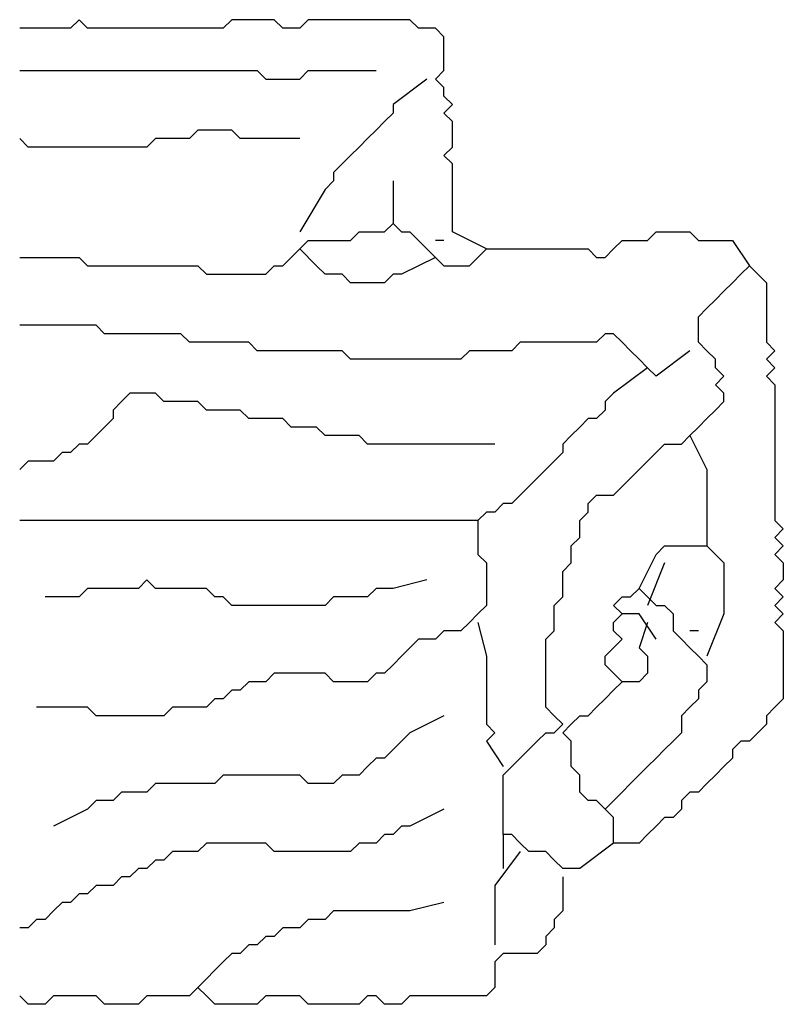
# Model space of a CAD drawing. Header units: metres. Extents: x 3221 to 4131, y 3282 to 4239.
# Tile 33 of 84: x 3270.573 to 3271.265, y 4227.464 to 4228.357. Entities that reach past the tile are written whole.
import ezdxf

# ---------------------------------------------------------------- set-up
doc = ezdxf.new("R2010")
doc.units = ezdxf.units.M

msp = doc.modelspace()

# ---------------------------------------------------------------- linework, layer by layer
for points in [[(3270.9958, 4228.14902), (3270.96503, 4228.16441), (3270.96503, 4228.1721), (3270.96503, 4228.17979), (3270.96503, 4228.18748), (3270.96503, 4228.19518), (3270.96503, 4228.20287), (3270.96503, 4228.21056), (3270.96503, 4228.21825), (3270.96503, 4228.22595), (3270.95734, 4228.23364), (3270.96503, 4228.24133), (3270.96503, 4228.24902), (3270.96503, 4228.25672), (3270.96503, 4228.26441), (3270.95734, 4228.2721), (3270.96503, 4228.27979), (3270.95734, 4228.28748), (3270.95734, 4228.29518), (3270.94965, 4228.30287), (3270.95734, 4228.31056), (3270.95734, 4228.31825), (3270.95734, 4228.32595), (3270.95734, 4228.33364), (3270.95734, 4228.34133), (3270.94965, 4228.34902), (3270.94195, 4228.34902), (3270.93426, 4228.34902), (3270.92657, 4228.35672), (3270.91888, 4228.35672), (3270.91119, 4228.35672), (3270.90349, 4228.35672), (3270.8958, 4228.35672), (3270.88811, 4228.35672), (3270.88042, 4228.35672), (3270.87272, 4228.35672), (3270.86503, 4228.35672), (3270.85734, 4228.35672), (3270.84965, 4228.35672), (3270.84195, 4228.35672), (3270.83426, 4228.35672), (3270.82657, 4228.34902), (3270.81888, 4228.34902), (3270.81119, 4228.34902), (3270.80349, 4228.35672), (3270.7958, 4228.35672), (3270.78811, 4228.35672), (3270.78042, 4228.35672), (3270.77272, 4228.35672), (3270.76503, 4228.35672), (3270.75734, 4228.34902), (3270.74965, 4228.34902), (3270.74195, 4228.34902), (3270.73426, 4228.34902), (3270.72657, 4228.34902), (3270.71888, 4228.34902), (3270.71119, 4228.34902), (3270.70349, 4228.34902), (3270.6958, 4228.34902), (3270.68811, 4228.34902), (3270.68042, 4228.34902), (3270.67272, 4228.34902), (3270.66503, 4228.34902), (3270.65734, 4228.34902), (3270.64965, 4228.34902), (3270.64195, 4228.34902), (3270.63426, 4228.34902), (3270.62657, 4228.35672), (3270.61888, 4228.34902), (3270.61119, 4228.34902), (3270.60349, 4228.34902), (3270.5958, 4228.34902), (3270.58811, 4228.34902), (3270.58042, 4228.34902), (3270.57272, 4228.34902)], [(3270.57272, 4228.31056), (3270.58042, 4228.31056), (3270.58811, 4228.31056), (3270.5958, 4228.31056), (3270.60349, 4228.31056), (3270.61119, 4228.31056), (3270.61888, 4228.31056), (3270.62657, 4228.31056), (3270.63426, 4228.31056), (3270.64195, 4228.31056), (3270.64965, 4228.31056), (3270.65734, 4228.31056), (3270.66503, 4228.31056), (3270.67272, 4228.31056), (3270.68042, 4228.31056), (3270.68811, 4228.31056), (3270.6958, 4228.31056), (3270.70349, 4228.31056), (3270.71119, 4228.31056), (3270.71888, 4228.31056), (3270.72657, 4228.31056), (3270.73426, 4228.31056), (3270.74195, 4228.31056), (3270.74965, 4228.31056), (3270.75734, 4228.31056), (3270.76503, 4228.31056), (3270.77272, 4228.31056), (3270.78042, 4228.31056), (3270.78811, 4228.31056), (3270.7958, 4228.30287), (3270.80349, 4228.30287), (3270.81119, 4228.30287), (3270.81888, 4228.30287), (3270.82657, 4228.30287), (3270.83426, 4228.31056), (3270.84195, 4228.31056), (3270.84965, 4228.31056), (3270.85734, 4228.31056), (3270.86503, 4228.31056), (3270.87272, 4228.31056), (3270.8958, 4228.31056)], [(3270.94195, 4228.30287), (3270.91119, 4228.27979), (3270.91119, 4228.2721), (3270.90349, 4228.26441), (3270.8958, 4228.25672), (3270.88811, 4228.24902), (3270.88042, 4228.24133), (3270.87272, 4228.23364), (3270.86503, 4228.22595), (3270.85734, 4228.21825), (3270.85734, 4228.21056), (3270.84965, 4228.20287), (3270.82657, 4228.16441)], [(3270.82657, 4228.24902), (3270.7958, 4228.24902), (3270.78811, 4228.24902), (3270.78042, 4228.24902), (3270.77272, 4228.24902), (3270.76503, 4228.25672), (3270.75734, 4228.25672), (3270.74965, 4228.25672), (3270.74195, 4228.25672), (3270.73426, 4228.25672), (3270.72657, 4228.24902), (3270.71888, 4228.24902), (3270.71119, 4228.24902), (3270.70349, 4228.24902), (3270.6958, 4228.24902), (3270.68811, 4228.24133), (3270.68042, 4228.24133), (3270.67272, 4228.24133), (3270.66503, 4228.24133), (3270.65734, 4228.24133), (3270.64965, 4228.24133), (3270.64195, 4228.24133), (3270.63426, 4228.24133), (3270.62657, 4228.24133), (3270.61888, 4228.24133), (3270.61119, 4228.24133), (3270.60349, 4228.24133), (3270.5958, 4228.24133), (3270.58811, 4228.24133), (3270.58042, 4228.24133), (3270.57272, 4228.24902)], [(3270.91119, 4228.21056), (3270.91119, 4228.1721)], [(3270.57272, 4228.14133), (3270.58042, 4228.14133), (3270.58811, 4228.14133), (3270.5958, 4228.14133), (3270.60349, 4228.14133), (3270.61119, 4228.14133), (3270.61888, 4228.14133), (3270.62657, 4228.14133), (3270.63426, 4228.13364), (3270.64195, 4228.13364), (3270.64965, 4228.13364), (3270.65734, 4228.13364), (3270.66503, 4228.13364), (3270.67272, 4228.13364), (3270.68042, 4228.13364), (3270.68811, 4228.13364), (3270.6958, 4228.13364), (3270.70349, 4228.13364), (3270.71119, 4228.13364), (3270.71888, 4228.13364), (3270.72657, 4228.13364), (3270.73426, 4228.13364), (3270.74195, 4228.12595), (3270.74965, 4228.12595), (3270.75734, 4228.12595), (3270.76503, 4228.12595), (3270.77272, 4228.12595), (3270.78042, 4228.12595), (3270.78811, 4228.12595), (3270.7958, 4228.12595), (3270.80349, 4228.13364), (3270.81119, 4228.13364), (3270.81888, 4228.14133), (3270.82657, 4228.14902), (3270.83426, 4228.15672), (3270.84195, 4228.15672), (3270.84965, 4228.15672), (3270.85734, 4228.15672), (3270.86503, 4228.15672), (3270.87272, 4228.15672), (3270.88042, 4228.16441), (3270.88811, 4228.16441), (3270.8958, 4228.16441), (3270.90349, 4228.16441), (3270.91119, 4228.1721), (3270.91888, 4228.16441), (3270.92657, 4228.16441), (3270.93426, 4228.15672), (3270.94195, 4228.14902), (3270.94965, 4228.14133), (3270.95734, 4228.13364), (3270.96503, 4228.13364), (3270.97272, 4228.13364), (3270.98042, 4228.13364), (3270.98811, 4228.14133), (3270.9958, 4228.14902), (3271.00349, 4228.14902), (3271.01119, 4228.14902), (3271.01888, 4228.14902), (3271.02657, 4228.14902), (3271.03426, 4228.14902), (3271.04195, 4228.14902), (3271.04965, 4228.14902), (3271.05734, 4228.14902), (3271.06503, 4228.14902), (3271.07272, 4228.14902), (3271.08042, 4228.14902), (3271.08811, 4228.14902), (3271.0958, 4228.14133), (3271.10349, 4228.14133), (3271.11119, 4228.14902), (3271.11888, 4228.15672), (3271.12657, 4228.15672), (3271.13426, 4228.15672), (3271.14195, 4228.15672), (3271.14965, 4228.16441), (3271.15734, 4228.16441), (3271.16503, 4228.16441), (3271.17272, 4228.16441), (3271.18042, 4228.16441), (3271.18811, 4228.15672), (3271.1958, 4228.15672), (3271.20349, 4228.15672), (3271.21119, 4228.15672), (3271.21888, 4228.15672), (3271.23426, 4228.13364)], [(3270.95734, 4228.15672), (3270.94965, 4228.15672)], [(3270.94965, 4228.14133), (3270.91888, 4228.12595), (3270.91119, 4228.12595), (3270.90349, 4228.11825), (3270.8958, 4228.11825), (3270.88811, 4228.11825), (3270.88042, 4228.11825), (3270.87272, 4228.11825), (3270.86503, 4228.12595), (3270.85734, 4228.12595), (3270.84965, 4228.12595), (3270.84195, 4228.13364), (3270.82657, 4228.14902)], [(3271.11119, 4227.61056), (3271.08042, 4227.58748), (3271.07272, 4227.58748), (3271.06503, 4227.58748), (3271.05734, 4227.59518), (3271.04965, 4227.60287), (3271.04195, 4227.60287), (3271.03426, 4227.60287), (3271.02657, 4227.61056), (3271.01888, 4227.61825), (3271.01119, 4227.61825), (3271.01119, 4227.62595), (3271.01119, 4227.63364), (3271.01119, 4227.64133), (3271.01119, 4227.64902), (3271.01119, 4227.65672), (3271.01119, 4227.66441), (3271.01119, 4227.6721), (3271.01888, 4227.67979), (3271.02657, 4227.68748), (3271.03426, 4227.69518), (3271.04195, 4227.70287), (3271.04965, 4227.71056), (3271.05734, 4227.71056), (3271.06503, 4227.71825), (3271.05734, 4227.72595), (3271.04965, 4227.73364), (3271.04965, 4227.74133), (3271.04965, 4227.74902), (3271.04965, 4227.75672), (3271.04965, 4227.76441), (3271.04965, 4227.7721), (3271.04965, 4227.77979), (3271.04965, 4227.78748), (3271.04965, 4227.79518), (3271.05734, 4227.80287), (3271.05734, 4227.81056), (3271.05734, 4227.81825), (3271.05734, 4227.82595), (3271.06503, 4227.83364), (3271.06503, 4227.84133), (3271.06503, 4227.84902), (3271.06503, 4227.85672), (3271.07272, 4227.86441), (3271.07272, 4227.8721), (3271.07272, 4227.87979), (3271.08042, 4227.88748), (3271.08042, 4227.89518), (3271.08042, 4227.90287), (3271.08811, 4227.91056), (3271.08811, 4227.91825), (3271.0958, 4227.92595), (3271.10349, 4227.92595), (3271.11119, 4227.92595), (3271.11888, 4227.93364), (3271.12657, 4227.94133), (3271.13426, 4227.94902), (3271.14195, 4227.95672), (3271.14965, 4227.96441), (3271.15734, 4227.9721), (3271.16503, 4227.9721), (3271.17272, 4227.9721), (3271.18042, 4227.97979), (3271.18811, 4227.98748), (3271.1958, 4227.99518), (3271.20349, 4228.00287), (3271.21119, 4228.01056), (3271.21119, 4228.01825), (3271.20349, 4228.02595), (3271.21119, 4228.03364), (3271.20349, 4228.04133), (3271.20349, 4228.04902), (3271.1958, 4228.05672), (3271.18811, 4228.06441), (3271.18811, 4228.0721), (3271.18811, 4228.07979), (3271.18811, 4228.08748), (3271.1958, 4228.09518), (3271.20349, 4228.10287), (3271.21119, 4228.11056), (3271.21888, 4228.11825), (3271.22657, 4228.12595), (3271.23426, 4228.13364), (3271.24195, 4228.12595), (3271.24965, 4228.11825), (3271.24965, 4228.11056), (3271.24965, 4228.10287), (3271.24965, 4228.09518), (3271.24965, 4228.08748), (3271.24965, 4228.07979), (3271.24965, 4228.0721), (3271.24965, 4228.06441), (3271.25734, 4228.05672), (3271.24965, 4228.04902), (3271.25734, 4228.04133), (3271.24965, 4228.03364), (3271.25734, 4228.02595), (3271.25734, 4228.01825), (3271.25734, 4228.01056), (3271.25734, 4228.00287), (3271.25734, 4227.99518), (3271.25734, 4227.98748), (3271.25734, 4227.97979), (3271.25734, 4227.9721), (3271.25734, 4227.96441), (3271.25734, 4227.95672), (3271.25734, 4227.94902), (3271.25734, 4227.94133), (3271.25734, 4227.93364), (3271.25734, 4227.92595), (3271.25734, 4227.91825), (3271.25734, 4227.91056), (3271.25734, 4227.90287), (3271.26503, 4227.89518), (3271.25734, 4227.88748), (3271.26503, 4227.87979), (3271.25734, 4227.8721), (3271.26503, 4227.86441), (3271.26503, 4227.85672), (3271.26503, 4227.84902), (3271.25734, 4227.84133), (3271.26503, 4227.83364), (3271.25734, 4227.82595), (3271.26503, 4227.81825), (3271.25734, 4227.81056), (3271.26503, 4227.80287), (3271.26503, 4227.79518), (3271.26503, 4227.78748), (3271.26503, 4227.77979), (3271.26503, 4227.7721), (3271.26503, 4227.76441), (3271.26503, 4227.75672), (3271.26503, 4227.74902), (3271.26503, 4227.74133), (3271.25734, 4227.73364), (3271.24965, 4227.72595), (3271.24965, 4227.71825), (3271.24195, 4227.71056), (3271.23426, 4227.70287), (3271.22657, 4227.70287), (3271.21888, 4227.69518), (3271.21888, 4227.68748), (3271.21119, 4227.67979), (3271.20349, 4227.6721), (3271.1958, 4227.66441), (3271.18811, 4227.65672), (3271.18042, 4227.65672), (3271.17272, 4227.64902), (3271.17272, 4227.64133), (3271.16503, 4227.63364), (3271.15734, 4227.63364), (3271.14965, 4227.62595), (3271.14195, 4227.61825), (3271.13426, 4227.61056), (3271.12657, 4227.61056), (3271.11888, 4227.61056), (3271.11119, 4227.61056), (3271.11119, 4227.61825), (3271.11119, 4227.62595), (3271.11119, 4227.63364), (3271.10349, 4227.64133), (3271.0958, 4227.64902), (3271.08811, 4227.64902), (3271.08042, 4227.65672), (3271.08042, 4227.66441), (3271.08042, 4227.6721), (3271.07272, 4227.67979), (3271.07272, 4227.68748), (3271.07272, 4227.69518), (3271.07272, 4227.70287), (3271.06503, 4227.71056), (3271.07272, 4227.71825), (3271.08042, 4227.72595), (3271.08811, 4227.72595), (3271.0958, 4227.73364), (3271.10349, 4227.74133), (3271.11119, 4227.74902), (3271.11888, 4227.75672), (3271.11119, 4227.76441), (3271.10349, 4227.7721), (3271.10349, 4227.77979), (3271.11119, 4227.78748), (3271.11888, 4227.79518), (3271.11119, 4227.80287), (3271.11119, 4227.81056), (3271.11888, 4227.81825), (3271.11119, 4227.82595), (3271.11888, 4227.83364), (3271.12657, 4227.83364), (3271.13426, 4227.84133), (3271.14195, 4227.83364), (3271.14965, 4227.82595), (3271.15734, 4227.82595), (3271.16503, 4227.81825), (3271.16503, 4227.81056), (3271.16503, 4227.80287), (3271.17272, 4227.79518), (3271.18042, 4227.78748), (3271.18811, 4227.77979), (3271.1958, 4227.7721), (3271.1958, 4227.76441), (3271.1958, 4227.75672), (3271.18811, 4227.74902), (3271.18811, 4227.74133), (3271.18042, 4227.73364), (3271.17272, 4227.72595), (3271.17272, 4227.71825), (3271.17272, 4227.71056), (3271.16503, 4227.70287), (3271.15734, 4227.69518), (3271.14965, 4227.68748), (3271.14195, 4227.67979), (3271.10349, 4227.64133)], [(3271.18042, 4228.05672), (3271.14965, 4228.03364), (3271.14195, 4228.04133), (3271.13426, 4228.04902), (3271.12657, 4228.05672), (3271.11888, 4228.06441), (3271.11119, 4228.0721), (3271.10349, 4228.0721), (3271.0958, 4228.06441), (3271.08811, 4228.06441), (3271.08042, 4228.06441), (3271.07272, 4228.06441), (3271.06503, 4228.06441), (3271.05734, 4228.06441), (3271.04965, 4228.06441), (3271.04195, 4228.06441), (3271.03426, 4228.06441), (3271.02657, 4228.06441), (3271.01888, 4228.05672), (3271.01119, 4228.05672), (3271.00349, 4228.05672), (3270.9958, 4228.05672), (3270.98811, 4228.05672), (3270.98042, 4228.05672), (3270.97272, 4228.04902), (3270.96503, 4228.04902), (3270.95734, 4228.04902), (3270.94965, 4228.04902), (3270.94195, 4228.04902), (3270.93426, 4228.04902), (3270.92657, 4228.04902), (3270.91888, 4228.04902), (3270.91119, 4228.04902), (3270.90349, 4228.04902), (3270.8958, 4228.04902), (3270.88811, 4228.04902), (3270.88042, 4228.04902), (3270.87272, 4228.04902), (3270.86503, 4228.05672), (3270.85734, 4228.05672), (3270.84965, 4228.05672), (3270.84195, 4228.05672), (3270.83426, 4228.05672), (3270.82657, 4228.05672), (3270.81888, 4228.05672), (3270.81119, 4228.05672), (3270.80349, 4228.05672), (3270.7958, 4228.05672), (3270.78811, 4228.05672), (3270.78042, 4228.06441), (3270.77272, 4228.06441), (3270.76503, 4228.06441), (3270.75734, 4228.06441), (3270.74965, 4228.06441), (3270.74195, 4228.06441), (3270.73426, 4228.06441), (3270.72657, 4228.06441), (3270.71888, 4228.0721), (3270.71119, 4228.0721), (3270.70349, 4228.0721), (3270.6958, 4228.0721), (3270.68811, 4228.0721), (3270.68042, 4228.0721), (3270.67272, 4228.0721), (3270.66503, 4228.0721), (3270.65734, 4228.0721), (3270.64965, 4228.0721), (3270.64195, 4228.07979), (3270.63426, 4228.07979), (3270.62657, 4228.07979), (3270.61888, 4228.07979), (3270.61119, 4228.07979), (3270.60349, 4228.07979), (3270.5958, 4228.07979), (3270.58811, 4228.07979), (3270.58042, 4228.07979), (3270.57272, 4228.07979)], [(3271.14195, 4228.04133), (3271.11119, 4228.01825), (3271.10349, 4228.01056), (3271.10349, 4228.00287), (3271.0958, 4227.99518), (3271.08811, 4227.99518), (3271.08042, 4227.98748), (3271.07272, 4227.97979), (3271.06503, 4227.9721), (3271.06503, 4227.96441), (3271.05734, 4227.95672), (3271.04965, 4227.94902), (3271.04195, 4227.94133), (3271.03426, 4227.93364), (3271.02657, 4227.92595), (3271.01888, 4227.91825), (3271.01119, 4227.91825), (3271.00349, 4227.91056), (3270.9958, 4227.91056), (3270.98811, 4227.90287), (3270.98811, 4227.89518), (3270.98811, 4227.88748), (3270.98811, 4227.87979), (3270.98811, 4227.8721), (3270.9958, 4227.86441), (3270.9958, 4227.85672), (3270.9958, 4227.84902), (3270.9958, 4227.84133), (3270.9958, 4227.83364), (3270.9958, 4227.82595), (3270.98811, 4227.81825), (3270.98042, 4227.81056), (3270.97272, 4227.80287), (3270.96503, 4227.80287), (3270.95734, 4227.80287), (3270.94965, 4227.79518), (3270.94195, 4227.79518), (3270.93426, 4227.79518), (3270.92657, 4227.78748), (3270.91888, 4227.77979), (3270.91119, 4227.7721), (3270.90349, 4227.76441), (3270.8958, 4227.76441), (3270.88811, 4227.75672), (3270.88042, 4227.75672), (3270.87272, 4227.75672), (3270.86503, 4227.75672), (3270.85734, 4227.75672), (3270.84965, 4227.76441), (3270.84195, 4227.76441), (3270.83426, 4227.76441), (3270.82657, 4227.76441), (3270.81888, 4227.76441), (3270.81119, 4227.76441), (3270.80349, 4227.76441), (3270.7958, 4227.75672), (3270.78811, 4227.75672), (3270.78042, 4227.75672), (3270.77272, 4227.74902), (3270.76503, 4227.74902), (3270.75734, 4227.74133), (3270.74965, 4227.74133), (3270.74195, 4227.73364), (3270.73426, 4227.73364), (3270.72657, 4227.73364), (3270.71888, 4227.73364), (3270.71119, 4227.73364), (3270.70349, 4227.72595), (3270.6958, 4227.72595), (3270.68811, 4227.72595), (3270.68042, 4227.72595), (3270.67272, 4227.72595), (3270.66503, 4227.72595), (3270.65734, 4227.72595), (3270.64965, 4227.72595), (3270.64195, 4227.72595), (3270.63426, 4227.73364), (3270.62657, 4227.73364), (3270.61888, 4227.73364), (3270.61119, 4227.73364), (3270.58811, 4227.73364)], [(3271.00349, 4227.9721), (3270.97272, 4227.9721), (3270.96503, 4227.9721), (3270.95734, 4227.9721), (3270.94965, 4227.9721), (3270.94195, 4227.9721), (3270.93426, 4227.9721), (3270.92657, 4227.9721), (3270.91888, 4227.9721), (3270.91119, 4227.9721), (3270.90349, 4227.9721), (3270.8958, 4227.9721), (3270.88811, 4227.9721), (3270.88042, 4227.97979), (3270.87272, 4227.97979), (3270.86503, 4227.97979), (3270.85734, 4227.97979), (3270.84965, 4227.97979), (3270.84195, 4227.98748), (3270.83426, 4227.98748), (3270.82657, 4227.98748), (3270.81888, 4227.98748), (3270.81119, 4227.99518), (3270.80349, 4227.99518), (3270.7958, 4227.99518), (3270.78811, 4227.99518), (3270.78042, 4227.99518), (3270.77272, 4228.00287), (3270.76503, 4228.00287), (3270.75734, 4228.00287), (3270.74965, 4228.00287), (3270.74195, 4228.00287), (3270.73426, 4228.01056), (3270.72657, 4228.01056), (3270.71888, 4228.01056), (3270.71119, 4228.01056), (3270.70349, 4228.01056), (3270.6958, 4228.01825), (3270.68811, 4228.01825), (3270.68042, 4228.01825), (3270.67272, 4228.01825), (3270.66503, 4228.01056), (3270.65734, 4228.00287), (3270.65734, 4227.99518), (3270.64965, 4227.98748), (3270.64195, 4227.97979), (3270.63426, 4227.9721), (3270.62657, 4227.9721), (3270.61888, 4227.96441), (3270.61119, 4227.96441), (3270.60349, 4227.95672), (3270.5958, 4227.95672), (3270.58811, 4227.95672), (3270.58042, 4227.95672), (3270.57272, 4227.94902)], [(3271.18042, 4227.97979), (3271.1958, 4227.94902), (3271.1958, 4227.94133), (3271.1958, 4227.93364), (3271.1958, 4227.92595), (3271.1958, 4227.91825), (3271.1958, 4227.91056), (3271.1958, 4227.90287), (3271.1958, 4227.87979)], [(3270.98811, 4227.90287), (3270.95734, 4227.90287), (3270.94965, 4227.90287), (3270.94195, 4227.90287), (3270.93426, 4227.90287), (3270.92657, 4227.90287), (3270.91888, 4227.90287), (3270.91119, 4227.90287), (3270.90349, 4227.90287), (3270.8958, 4227.90287), (3270.88811, 4227.90287), (3270.88042, 4227.90287), (3270.87272, 4227.90287), (3270.86503, 4227.90287), (3270.85734, 4227.90287), (3270.84965, 4227.90287), (3270.84195, 4227.90287), (3270.83426, 4227.90287), (3270.82657, 4227.90287), (3270.81888, 4227.90287), (3270.81119, 4227.90287), (3270.80349, 4227.90287), (3270.7958, 4227.90287), (3270.78811, 4227.90287), (3270.78042, 4227.90287), (3270.77272, 4227.90287), (3270.76503, 4227.90287), (3270.75734, 4227.90287), (3270.74965, 4227.90287), (3270.74195, 4227.90287), (3270.73426, 4227.90287), (3270.72657, 4227.90287), (3270.71888, 4227.90287), (3270.71119, 4227.90287), (3270.70349, 4227.90287), (3270.6958, 4227.90287), (3270.68811, 4227.90287), (3270.68042, 4227.90287), (3270.67272, 4227.90287), (3270.66503, 4227.90287), (3270.65734, 4227.90287), (3270.64965, 4227.90287), (3270.64195, 4227.90287), (3270.63426, 4227.90287), (3270.62657, 4227.90287), (3270.61888, 4227.90287), (3270.61119, 4227.90287), (3270.60349, 4227.90287), (3270.5958, 4227.90287), (3270.58811, 4227.90287), (3270.58042, 4227.90287), (3270.57272, 4227.90287)], [(3271.13426, 4227.84133), (3271.14965, 4227.8721), (3271.15734, 4227.87979), (3271.16503, 4227.87979), (3271.17272, 4227.87979), (3271.18042, 4227.87979), (3271.18811, 4227.87979), (3271.1958, 4227.87979), (3271.20349, 4227.8721), (3271.21119, 4227.86441), (3271.21119, 4227.85672), (3271.21119, 4227.84902), (3271.21119, 4227.84133), (3271.21119, 4227.83364), (3271.21119, 4227.82595), (3271.21119, 4227.81825), (3271.1958, 4227.77979)], [(3271.15734, 4227.86441), (3271.14195, 4227.82595)], [(3270.94195, 4227.84902), (3270.91119, 4227.84133), (3270.90349, 4227.84133), (3270.8958, 4227.84133), (3270.88811, 4227.83364), (3270.88042, 4227.83364), (3270.87272, 4227.83364), (3270.86503, 4227.83364), (3270.85734, 4227.83364), (3270.84965, 4227.82595), (3270.84195, 4227.82595), (3270.83426, 4227.82595), (3270.82657, 4227.82595), (3270.81888, 4227.82595), (3270.81119, 4227.82595), (3270.80349, 4227.82595), (3270.7958, 4227.82595), (3270.78811, 4227.82595), (3270.78042, 4227.82595), (3270.77272, 4227.82595), (3270.76503, 4227.82595), (3270.75734, 4227.83364), (3270.74965, 4227.83364), (3270.74195, 4227.84133), (3270.73426, 4227.84133), (3270.72657, 4227.84133), (3270.71888, 4227.84133), (3270.71119, 4227.84133), (3270.70349, 4227.84133), (3270.6958, 4227.84133), (3270.68811, 4227.84902), (3270.68042, 4227.84133), (3270.67272, 4227.84133), (3270.66503, 4227.84133), (3270.65734, 4227.84133), (3270.64965, 4227.84133), (3270.64195, 4227.84133), (3270.63426, 4227.84133), (3270.62657, 4227.83364), (3270.61888, 4227.83364), (3270.5958, 4227.83364)], [(3271.13426, 4227.81825), (3271.11888, 4227.81825)], [(3271.14965, 4227.79518), (3271.13426, 4227.81825)], [(3270.98811, 4227.81056), (3270.9958, 4227.77979), (3270.9958, 4227.7721), (3270.9958, 4227.76441), (3270.9958, 4227.75672), (3270.9958, 4227.74902), (3270.9958, 4227.74133), (3270.9958, 4227.73364), (3270.9958, 4227.72595), (3270.9958, 4227.71825), (3271.00349, 4227.71056), (3270.9958, 4227.70287), (3271.01119, 4227.67979)], [(3271.14195, 4227.81056), (3271.13426, 4227.78748), (3271.14195, 4227.77979), (3271.14195, 4227.7721), (3271.14195, 4227.76441), (3271.13426, 4227.75672), (3271.11888, 4227.75672)], [(3271.18811, 4227.80287), (3271.18042, 4227.80287)], [(3270.95734, 4227.72595), (3270.92657, 4227.71056), (3270.91888, 4227.70287), (3270.91119, 4227.69518), (3270.90349, 4227.68748), (3270.8958, 4227.68748), (3270.88811, 4227.67979), (3270.88042, 4227.6721), (3270.87272, 4227.6721), (3270.86503, 4227.6721), (3270.85734, 4227.66441), (3270.84965, 4227.66441), (3270.84195, 4227.66441), (3270.83426, 4227.66441), (3270.82657, 4227.6721), (3270.81888, 4227.6721), (3270.81119, 4227.6721), (3270.80349, 4227.6721), (3270.7958, 4227.6721), (3270.78811, 4227.6721), (3270.78042, 4227.6721), (3270.77272, 4227.6721), (3270.76503, 4227.6721), (3270.75734, 4227.6721), (3270.74965, 4227.66441), (3270.74195, 4227.66441), (3270.73426, 4227.66441), (3270.72657, 4227.66441), (3270.71888, 4227.66441), (3270.71119, 4227.66441), (3270.70349, 4227.66441), (3270.6958, 4227.66441), (3270.68811, 4227.65672), (3270.68042, 4227.65672), (3270.67272, 4227.65672), (3270.66503, 4227.65672), (3270.65734, 4227.64902), (3270.64965, 4227.64902), (3270.64195, 4227.64902), (3270.63426, 4227.64133), (3270.60349, 4227.62595)], [(3270.95734, 4227.64133), (3270.92657, 4227.62595), (3270.91888, 4227.62595), (3270.91119, 4227.61825), (3270.90349, 4227.61825), (3270.8958, 4227.61056), (3270.88811, 4227.61056), (3270.88042, 4227.61056), (3270.87272, 4227.60287), (3270.86503, 4227.60287), (3270.85734, 4227.60287), (3270.84965, 4227.60287), (3270.84195, 4227.60287), (3270.83426, 4227.60287), (3270.82657, 4227.60287), (3270.81888, 4227.60287), (3270.81119, 4227.60287), (3270.80349, 4227.60287), (3270.7958, 4227.61056), (3270.78811, 4227.61056), (3270.78042, 4227.61056), (3270.77272, 4227.61056), (3270.76503, 4227.61056), (3270.75734, 4227.61056), (3270.74965, 4227.61056), (3270.74195, 4227.61056), (3270.73426, 4227.60287), (3270.72657, 4227.60287), (3270.71888, 4227.60287), (3270.71119, 4227.60287), (3270.70349, 4227.59518), (3270.6958, 4227.59518), (3270.68811, 4227.58748), (3270.68042, 4227.58748), (3270.67272, 4227.57979), (3270.66503, 4227.57979), (3270.65734, 4227.5721), (3270.64965, 4227.5721), (3270.64195, 4227.5721), (3270.63426, 4227.56441), (3270.62657, 4227.56441), (3270.61888, 4227.55672), (3270.61119, 4227.55672), (3270.60349, 4227.54902), (3270.5958, 4227.54133), (3270.58811, 4227.54133), (3270.58042, 4227.53364), (3270.57272, 4227.53364)], [(3271.01119, 4227.61825), (3271.01119, 4227.58748)], [(3271.02657, 4227.60287), (3271.00349, 4227.5721), (3271.00349, 4227.56441), (3271.00349, 4227.55672), (3271.00349, 4227.51825)], [(3271.06503, 4227.57979), (3271.06503, 4227.54902), (3271.05734, 4227.54133), (3271.05734, 4227.53364), (3271.04965, 4227.52595), (3271.04965, 4227.51825), (3271.04195, 4227.51056), (3271.03426, 4227.51056), (3271.02657, 4227.51056), (3271.01888, 4227.51056), (3271.01119, 4227.51056), (3271.00349, 4227.50287), (3271.00349, 4227.49518), (3271.00349, 4227.48748), (3271.00349, 4227.47979), (3270.9958, 4227.4721), (3270.98811, 4227.4721), (3270.98042, 4227.4721), (3270.97272, 4227.4721), (3270.96503, 4227.4721), (3270.95734, 4227.4721), (3270.94965, 4227.4721), (3270.94195, 4227.4721), (3270.93426, 4227.4721), (3270.92657, 4227.4721), (3270.91888, 4227.46441), (3270.91119, 4227.46441), (3270.90349, 4227.46441), (3270.8958, 4227.4721), (3270.88811, 4227.4721), (3270.88042, 4227.46441), (3270.87272, 4227.46441), (3270.86503, 4227.46441), (3270.85734, 4227.46441), (3270.84965, 4227.46441), (3270.84195, 4227.46441), (3270.83426, 4227.46441), (3270.82657, 4227.4721), (3270.81888, 4227.4721), (3270.81119, 4227.4721), (3270.80349, 4227.4721), (3270.7958, 4227.4721), (3270.78811, 4227.46441), (3270.78042, 4227.46441), (3270.77272, 4227.46441), (3270.76503, 4227.46441), (3270.75734, 4227.46441), (3270.74965, 4227.46441), (3270.74195, 4227.4721), (3270.73426, 4227.47979), (3270.72657, 4227.4721), (3270.71888, 4227.4721), (3270.71119, 4227.4721), (3270.70349, 4227.4721), (3270.6958, 4227.4721), (3270.68811, 4227.4721), (3270.68042, 4227.46441), (3270.67272, 4227.46441), (3270.66503, 4227.46441), (3270.65734, 4227.46441), (3270.64965, 4227.46441), (3270.64195, 4227.4721), (3270.63426, 4227.4721), (3270.62657, 4227.4721), (3270.61888, 4227.4721), (3270.61119, 4227.4721), (3270.60349, 4227.4721), (3270.5958, 4227.46441), (3270.58811, 4227.46441), (3270.58042, 4227.46441), (3270.57272, 4227.4721)], [(3270.95734, 4227.55672), (3270.92657, 4227.54902), (3270.91888, 4227.54902), (3270.91119, 4227.54902), (3270.90349, 4227.54902), (3270.8958, 4227.54902), (3270.88811, 4227.54902), (3270.88042, 4227.54902), (3270.87272, 4227.54902), (3270.86503, 4227.54902), (3270.85734, 4227.54902), (3270.84965, 4227.54133), (3270.84195, 4227.54133), (3270.83426, 4227.54133), (3270.82657, 4227.53364), (3270.81888, 4227.53364), (3270.81119, 4227.53364), (3270.80349, 4227.52595), (3270.7958, 4227.52595), (3270.78811, 4227.51825), (3270.78042, 4227.51825), (3270.77272, 4227.51056), (3270.76503, 4227.51056), (3270.75734, 4227.50287), (3270.73426, 4227.47979)]]:
    msp.add_lwpolyline(points)

doc.saveas('drawing.dxf')
